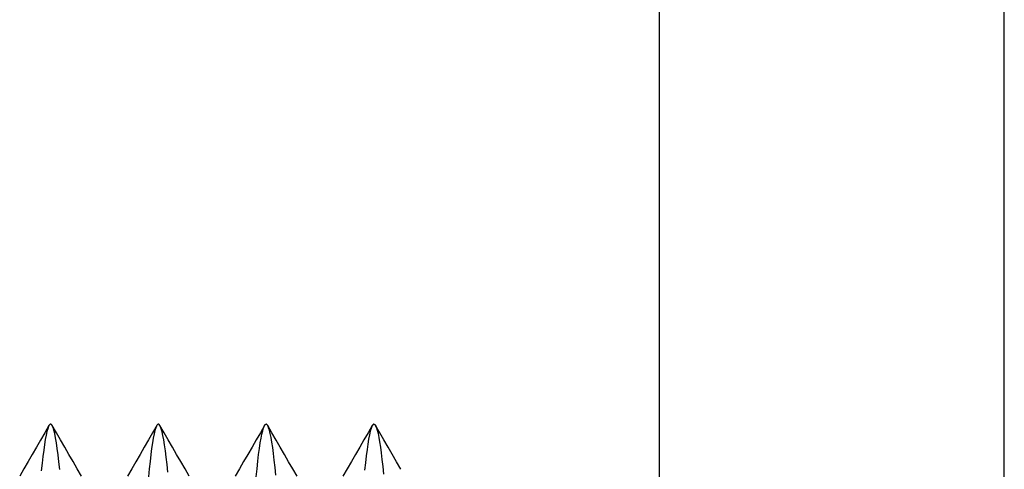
# Model space of a CAD drawing. Header units: millimetres. Extents: x -1 to 50, y 0 to 191.
# Tile 92 of 146: x 5.03 to 9.6, y 149.54 to 151.63. Entities that reach past the tile are written whole.
import ezdxf

# ---------------------------------------------------------------- set-up
doc = ezdxf.new("R2010")
doc.units = ezdxf.units.MM
doc.layers.add('MAIN-2', color=7, linetype='Continuous')

msp = doc.modelspace()

# ---------------------------------------------------------------- linework, layer by layer
at = {"layer": 'MAIN-2'}
for p, q in [((8, 2.2), (8, 185)), ((9.6, 2.2), (9.6, 185)), ((5.1481, 149.7097), (5.1288, 149.6763)), ((5.1675, 149.7431), (5.1481, 149.7097)), ((5.1577, 149.7155), (5.154, 149.6988)), ((5.1614, 149.7288), (5.1577, 149.7155)), ((5.1652, 149.7389), (5.1614, 149.7288)), ((5.169, 149.7456), (5.1652, 149.7389)), ((5.17, 149.7468), (5.169, 149.7456)), ((5.171, 149.7478), (5.17, 149.7468)), ((5.172, 149.7486), (5.171, 149.7478)), ((5.173, 149.7492), (5.172, 149.7486)), ((5.174, 149.7495), (5.173, 149.7492)), ((5.175, 149.7496), (5.174, 149.7495)), ((5.1763, 149.7495), (5.175, 149.7496)), ((5.1776, 149.7489), (5.1763, 149.7495)), ((5.1788, 149.748), (5.1776, 149.7489)), ((5.1801, 149.7467), (5.1788, 149.748)), ((5.1814, 149.7451), (5.1801, 149.7467)), ((5.1826, 149.743), (5.1814, 149.7451)), ((5.2018, 149.7099), (5.1824, 149.7433)), ((5.1865, 149.7343), (5.1826, 149.743)), ((5.1905, 149.7219), (5.1865, 149.7343)), ((5.1943, 149.7059), (5.1905, 149.7219)), ((5.2212, 149.6765), (5.2018, 149.7099)), ((5.6485, 149.71), (5.629, 149.6765)), ((5.6679, 149.7435), (5.6485, 149.71)), ((5.6593, 149.7202), (5.6554, 149.7044)), ((5.6631, 149.7327), (5.6593, 149.7202)), ((5.667, 149.7418), (5.6631, 149.7327)), ((5.6683, 149.7442), (5.667, 149.7418)), ((5.6697, 149.7462), (5.6683, 149.7442)), ((5.671, 149.7478), (5.6697, 149.7462)), ((5.6724, 149.7489), (5.671, 149.7478)), ((5.6737, 149.7495), (5.6724, 149.7489)), ((5.6751, 149.7497), (5.6737, 149.7495)), ((5.676, 149.7496), (5.6751, 149.7497)), ((5.677, 149.7493), (5.676, 149.7496)), ((5.678, 149.7487), (5.677, 149.7493)), ((5.679, 149.7478), (5.678, 149.7487)), ((5.6799, 149.7468), (5.679, 149.7478)), ((5.6809, 149.7455), (5.6799, 149.7468)), ((5.6846, 149.7385), (5.6809, 149.7455)), ((5.7015, 149.7101), (5.6821, 149.7436)), ((5.6883, 149.7282), (5.6846, 149.7385)), ((5.6921, 149.7145), (5.6883, 149.7282)), ((5.6959, 149.6976), (5.6921, 149.7145)), ((5.7209, 149.6767), (5.7015, 149.7101)), ((6.1483, 149.7101), (6.1289, 149.6766)), ((6.1677, 149.7435), (6.1483, 149.7101)), ((6.1553, 149.7039), (6.159, 149.7196)), ((6.159, 149.7196), (6.1627, 149.7319)), ((6.1627, 149.7319), (6.1664, 149.7411)), ((6.1664, 149.7411), (6.1701, 149.747)), ((6.1701, 149.747), (6.1709, 149.7478)), ((6.1709, 149.7478), (6.1717, 149.7485)), ((6.1717, 149.7485), (6.1725, 149.7491)), ((6.1725, 149.7491), (6.1732, 149.7494)), ((6.1732, 149.7494), (6.174, 149.7497)), ((6.174, 149.7497), (6.1748, 149.7498)), ((6.1768, 149.7493), (6.1748, 149.7498)), ((6.1788, 149.748), (6.1768, 149.7493)), ((6.1807, 149.7457), (6.1788, 149.748)), ((6.1827, 149.7425), (6.1807, 149.7457)), ((6.2017, 149.7098), (6.1823, 149.7432)), ((6.1847, 149.7384), (6.1827, 149.7425)), ((6.1867, 149.7333), (6.1847, 149.7384)), ((6.1905, 149.7213), (6.1867, 149.7333)), ((6.1943, 149.7059), (6.1905, 149.7213)), ((6.2211, 149.6763), (6.2017, 149.7098)), ((6.6482, 149.7099), (6.6288, 149.6764)), ((6.6676, 149.7433), (6.6482, 149.7099)), ((6.658, 149.7169), (6.6543, 149.7005)), ((6.6618, 149.73), (6.658, 149.7169)), ((6.6656, 149.7398), (6.6618, 149.73)), ((6.6694, 149.7462), (6.6656, 149.7398)), ((6.6704, 149.7473), (6.6694, 149.7462)), ((6.6713, 149.7482), (6.6704, 149.7473)), ((6.6722, 149.7489), (6.6713, 149.7482)), ((6.6732, 149.7494), (6.6722, 149.7489)), ((6.6741, 149.7497), (6.6732, 149.7494)), ((6.675, 149.7498), (6.6741, 149.7497)), ((6.675, 149.7498), (6.6764, 149.7496)), ((6.6764, 149.7496), (6.6778, 149.749)), ((6.6778, 149.749), (6.6791, 149.7479)), ((6.6791, 149.7479), (6.6805, 149.7464)), ((6.6805, 149.7464), (6.6819, 149.7444)), ((6.6819, 149.7444), (6.6833, 149.7419)), ((6.7018, 149.7101), (6.6824, 149.7435)), ((6.6833, 149.7419), (6.6869, 149.7333)), ((6.6869, 149.7333), (6.6905, 149.7215)), ((6.6905, 149.7215), (6.6941, 149.7065)), ((6.7211, 149.6767), (6.7018, 149.7101)), ((5.1288, 149.6763), (5.1094, 149.6429)), ((5.1504, 149.6789), (5.1467, 149.6558)), ((5.154, 149.6988), (5.1504, 149.6789)), ((5.1982, 149.6864), (5.1943, 149.7059)), ((5.2021, 149.6635), (5.1982, 149.6864)), ((5.2059, 149.6373), (5.2021, 149.6635)), ((5.2406, 149.6431), (5.2212, 149.6765)), ((5.629, 149.6765), (5.6096, 149.643)), ((5.6477, 149.6629), (5.6439, 149.6374)), ((5.6515, 149.6853), (5.6477, 149.6629)), ((5.6554, 149.7044), (5.6515, 149.6853)), ((5.6998, 149.6772), (5.6959, 149.6976)), ((5.7037, 149.6535), (5.6998, 149.6772)), ((5.7403, 149.6432), (5.7209, 149.6767)), ((6.1289, 149.6766), (6.1095, 149.6431)), ((6.144, 149.6376), (6.1478, 149.6629)), ((6.1478, 149.6629), (6.1516, 149.6851)), ((6.1516, 149.6851), (6.1553, 149.7039)), ((6.1981, 149.6873), (6.1943, 149.7059)), ((6.2019, 149.6656), (6.1981, 149.6873)), ((6.2055, 149.6409), (6.2019, 149.6656)), ((6.2405, 149.6428), (6.2211, 149.6763)), ((6.6288, 149.6764), (6.6093, 149.6429)), ((6.6506, 149.6807), (6.6469, 149.6578)), ((6.6543, 149.7005), (6.6506, 149.6807)), ((6.6941, 149.7065), (6.6978, 149.6884)), ((6.6978, 149.6884), (6.7014, 149.6673)), ((6.7014, 149.6673), (6.705, 149.6432)), ((6.7405, 149.6433), (6.7211, 149.6767)), ((5.1094, 149.6429), (5.09, 149.6095)), ((5.143, 149.6297), (5.1393, 149.6005)), ((5.1467, 149.6558), (5.143, 149.6297)), ((5.2098, 149.6079), (5.2059, 149.6373)), ((5.26, 149.6096), (5.2406, 149.6431)), ((5.6096, 149.643), (5.5902, 149.6095)), ((5.6439, 149.6374), (5.6401, 149.6088)), ((5.7076, 149.6265), (5.7037, 149.6535)), ((5.7115, 149.5963), (5.7076, 149.6265)), ((5.7597, 149.6097), (5.7403, 149.6432)), ((6.1095, 149.6431), (6.0901, 149.6097)), ((6.1402, 149.6091), (6.144, 149.6376)), ((6.2092, 149.6131), (6.2055, 149.6409)), ((6.26, 149.6094), (6.2405, 149.6428)), ((6.6093, 149.6429), (6.5899, 149.6095)), ((6.6432, 149.6317), (6.6395, 149.6026)), ((6.6469, 149.6578), (6.6432, 149.6317)), ((6.705, 149.6432), (6.7087, 149.6163)), ((6.7087, 149.6163), (6.7124, 149.5865)), ((6.7599, 149.61), (6.7405, 149.6433)), ((5.0705, 149.576), (5.0511, 149.5425)), ((5.09, 149.6095), (5.0705, 149.576)), ((5.1393, 149.6005), (5.1355, 149.5685)), ((5.2136, 149.5754), (5.2098, 149.6079)), ((5.2175, 149.5399), (5.2136, 149.5754)), ((5.2794, 149.5761), (5.26, 149.6096)), ((5.2989, 149.5426), (5.2794, 149.5761)), ((5.5707, 149.5759), (5.5512, 149.5424)), ((5.5902, 149.6095), (5.5707, 149.5759)), ((5.6363, 149.5774), (5.6327, 149.5432)), ((5.6401, 149.6088), (5.6363, 149.5774)), ((5.7153, 149.563), (5.7115, 149.5963)), ((5.7792, 149.5762), (5.7597, 149.6097)), ((5.7987, 149.5426), (5.7792, 149.5762)), ((6.0706, 149.5761), (6.0511, 149.5426)), ((6.0901, 149.6097), (6.0706, 149.5761)), ((6.1327, 149.5434), (6.1364, 149.5776)), ((6.1364, 149.5776), (6.1402, 149.6091)), ((6.2128, 149.5824), (6.2092, 149.6131)), ((6.2165, 149.5489), (6.2128, 149.5824)), ((6.2794, 149.5758), (6.26, 149.6094)), ((6.2989, 149.5423), (6.2794, 149.5758)), ((6.5705, 149.576), (6.551, 149.5424)), ((6.5899, 149.6095), (6.5705, 149.576)), ((6.6358, 149.5707), (6.632, 149.5362)), ((6.6395, 149.6026), (6.6358, 149.5707)), ((6.7124, 149.5865), (6.7161, 149.5538)), ((6.7799, 149.5754), (6.7599, 149.61)), ((6.8, 149.5408), (6.7799, 149.5754)), ((5.0511, 149.5425), (5.0316, 149.5089)), ((5.1355, 149.5685), (5.1318, 149.5338)), ((5.3184, 149.509), (5.2989, 149.5426)), ((5.5512, 149.5424), (5.5317, 149.5089)), ((5.6327, 149.5432), (5.629, 149.5062)), ((5.7191, 149.5268), (5.7153, 149.563)), ((5.8182, 149.509), (5.7987, 149.5426)), ((6.0511, 149.5426), (6.0317, 149.509)), ((6.1289, 149.5062), (6.1327, 149.5434)), ((6.2201, 149.5126), (6.2165, 149.5489)), ((6.3184, 149.5087), (6.2989, 149.5423)), ((6.551, 149.5424), (6.5315, 149.5089)), ((6.7161, 149.5538), (6.7197, 149.5185))]:
    msp.add_line(p, q, dxfattribs=at)

doc.saveas('drawing.dxf')
